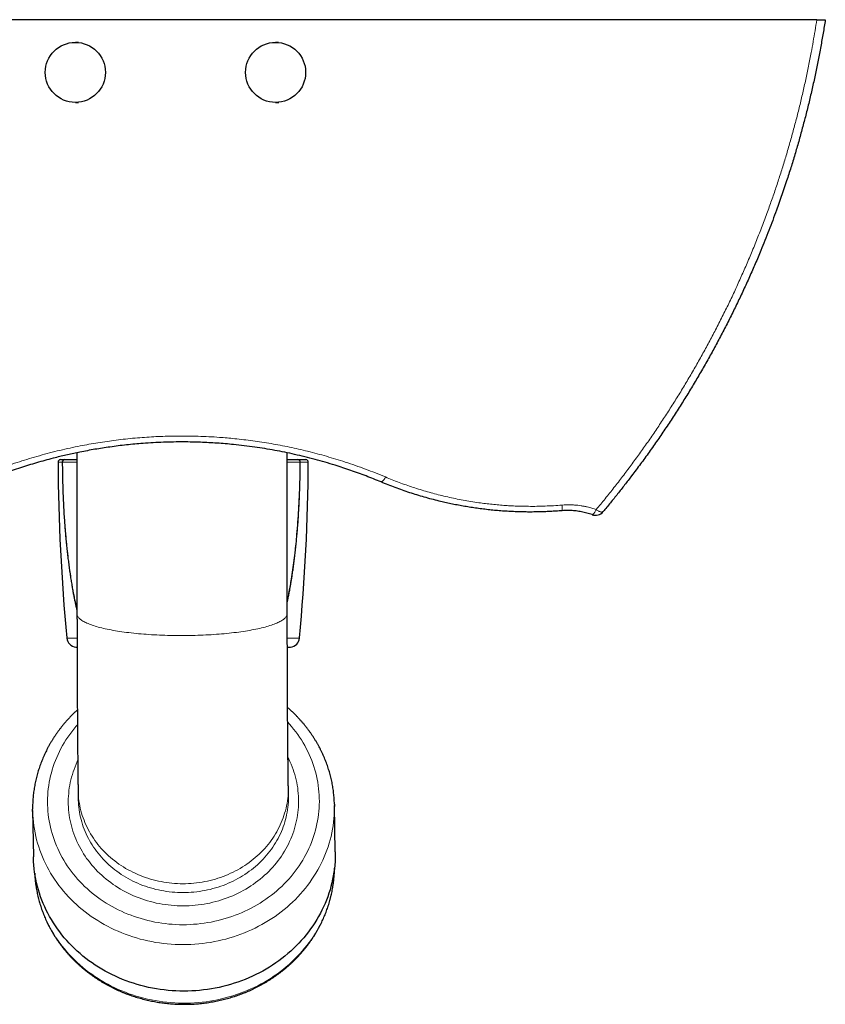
# Model space of a CAD drawing. Header units: millimetres. Extents: x 8 to 913, y 12 to 2661.
# Tile 10 of 39: x 432 to 593, y 1063 to 1259. Entities that reach past the tile are written whole.
import ezdxf

# ---------------------------------------------------------------- set-up
doc = ezdxf.new("R2010")
doc.units = ezdxf.units.MM

msp = doc.modelspace()

# ---------------------------------------------------------------- linework, layer by layer
at = {"color": 7, "linetype": 'Continuous', "lineweight": 30}
for p, q in [((591.05, 1259.33), (336.7, 1259.33)), ((443.56, 1254.8), (442.95, 1254.8)), ((483.56, 1254.8), (482.95, 1254.8)), ((442.95, 1242.8), (443.59, 1242.8)), ((482.95, 1242.8), (483.59, 1242.8)), ((443.23, 1172.79), (443.28, 1140.59)), ((485.28, 1140.66), (485.23, 1172.78)), ((439.99, 1171.42), (440.83, 1171.42)), ((487.39, 1171.42), (488.99, 1171.42)), ((443.04, 1133.97), (443.3, 1133.95)), ((485.3, 1133.91), (485.94, 1133.97)), ((485.53, 1104.29), (485.5, 1106.06)), ((443.5, 1105.35), (443.53, 1103.59)), ((485.53, 1104.03), (485.53, 1104.29)), ((494.87, 1093.03), (494.71, 1102.33)), ((434.42, 1101.32), (434.57, 1092.02))]:
    msp.add_line(p, q, dxfattribs=at)
at = {"color": 8, "linetype": 'Continuous', "lineweight": 0}
for p, q in [((440.35, 1170.92), (439.49, 1170.92)), ((489.49, 1170.92), (487.88, 1170.92)), ((485.28, 1140.62), (485.28, 1140.66)), ((441.25, 1135.77), (443.29, 1135.77)), ((485.3, 1135.77), (487.73, 1135.77)), ((443.29, 1133.97), (443.04, 1133.97)), ((485.94, 1133.97), (485.3, 1133.97)), ((485.5, 1105.7), (485.5, 1106.06))]:
    msp.add_line(p, q, dxfattribs=at)
at = {"color": 8, "linetype": 'Continuous', "lineweight": 0, "flags": 128}
for points in [[(546.16, 1160.42), (546.2, 1160.41), (546.25, 1160.42), (546.29, 1160.44), (546.35, 1160.47), (546.4, 1160.52), (546.46, 1160.57), (546.52, 1160.64), (546.59, 1160.73), (546.65, 1160.82), (546.72, 1160.92), (546.79, 1161.04), (546.85, 1161.16), (546.92, 1161.29), (546.99, 1161.43)], [(548.37, 1161.02), (548.33, 1160.99), (548.29, 1160.96), (548.23, 1160.95), (548.17, 1160.94), (548.09, 1160.94), (548.01, 1160.95), (547.92, 1160.97), (547.82, 1161), (547.71, 1161.04), (547.6, 1161.08), (547.49, 1161.14), (547.37, 1161.2), (547.24, 1161.27), (547.12, 1161.35), (546.99, 1161.43)], [(443.28, 1140.59), (443.29, 1140.51), (443.3, 1140.39), (443.33, 1140.28), (443.38, 1140.17), (443.44, 1140.05), (443.52, 1139.94), (443.61, 1139.83), (443.71, 1139.72), (443.83, 1139.6), (443.96, 1139.49), (444.1, 1139.38), (444.26, 1139.27), (444.43, 1139.17), (444.62, 1139.06), (444.82, 1138.95), (445.03, 1138.85), (445.26, 1138.74), (445.5, 1138.64), (445.75, 1138.54), (446.02, 1138.44), (446.29, 1138.34), (446.58, 1138.25), (446.89, 1138.15), (447.2, 1138.06), (447.52, 1137.97), (447.86, 1137.88), (448.21, 1137.79), (448.57, 1137.7), (448.94, 1137.62), (449.32, 1137.54), (449.71, 1137.46), (450.11, 1137.38), (450.52, 1137.3), (450.94, 1137.23), (451.37, 1137.16), (451.81, 1137.09), (452.26, 1137.03), (452.71, 1136.96), (453.17, 1136.9), (453.64, 1136.84), (454.12, 1136.79), (454.61, 1136.73), (455.1, 1136.68), (455.59, 1136.63), (456.1, 1136.59), (456.61, 1136.55), (457.12, 1136.51), (457.64, 1136.47), (458.16, 1136.44), (458.69, 1136.41), (459.22, 1136.38), (459.76, 1136.35), (460.3, 1136.33), (460.84, 1136.31), (461.38, 1136.29), (461.93, 1136.28), (462.47, 1136.27), (463.02, 1136.26), (463.57, 1136.26), (464.12, 1136.26), (464.67, 1136.26), (465.22, 1136.26), (465.77, 1136.27), (466.32, 1136.28), (466.86, 1136.29), (467.41, 1136.31), (467.95, 1136.33), (468.49, 1136.35), (469.03, 1136.38), (469.56, 1136.41), (470.09, 1136.44), (470.62, 1136.47), (471.14, 1136.51), (471.66, 1136.55), (472.17, 1136.59), (472.68, 1136.63), (473.18, 1136.68), (473.67, 1136.73), (474.16, 1136.79), (474.64, 1136.84), (475.12, 1136.9), (475.58, 1136.96), (476.04, 1137.03), (476.5, 1137.09), (476.94, 1137.16), (477.37, 1137.23), (477.8, 1137.3), (478.21, 1137.38), (478.62, 1137.46), (479.02, 1137.54), (479.4, 1137.62), (479.78, 1137.7), (480.15, 1137.79), (480.5, 1137.88), (480.84, 1137.97), (481.18, 1138.06), (481.5, 1138.15), (481.81, 1138.25), (482.1, 1138.34), (482.39, 1138.44), (482.66, 1138.54), (482.92, 1138.64), (483.17, 1138.74), (483.4, 1138.85), (483.62, 1138.95), (483.83, 1139.06), (484.02, 1139.17), (484.2, 1139.27), (484.37, 1139.38), (484.52, 1139.49), (484.66, 1139.6), (484.79, 1139.72), (484.9, 1139.83), (485, 1139.94), (485.08, 1140.05), (485.15, 1140.17), (485.2, 1140.28), (485.24, 1140.39), (485.27, 1140.51), (485.28, 1140.62)], [(443.37, 1118.43), (443.06, 1118.07), (442.63, 1117.56), (442.22, 1117.03), (441.82, 1116.49), (441.44, 1115.95), (441.08, 1115.4), (440.73, 1114.83), (440.39, 1114.26), (440.08, 1113.69), (439.78, 1113.1), (439.49, 1112.51), (439.23, 1111.91), (438.98, 1111.31), (438.75, 1110.7), (438.54, 1110.08), (438.34, 1109.46), (438.16, 1108.84), (438.01, 1108.21), (437.86, 1107.58), (437.74, 1106.94), (437.64, 1106.3), (437.55, 1105.66), (437.48, 1105.02), (437.44, 1104.38), (437.41, 1103.74), (437.39, 1103.09), (437.4, 1102.45), (437.43, 1101.8), (437.47, 1101.16), (437.53, 1100.52), (437.61, 1099.88), (437.71, 1099.24), (437.83, 1098.61), (437.97, 1097.98), (438.12, 1097.35), (438.3, 1096.72), (438.49, 1096.1), (438.69, 1095.49), (438.92, 1094.88), (439.16, 1094.27), (439.43, 1093.68), (439.7, 1093.08), (440, 1092.5), (440.31, 1091.92), (440.64, 1091.35), (440.99, 1090.79), (441.35, 1090.24), (441.72, 1089.69), (442.12, 1089.15), (442.53, 1088.63), (442.95, 1088.11), (443.39, 1087.61), (443.84, 1087.11), (444.31, 1086.63), (444.79, 1086.15), (445.28, 1085.69), (445.79, 1085.24), (446.31, 1084.81), (446.84, 1084.38), (447.39, 1083.97), (447.94, 1083.57), (448.51, 1083.19), (449.09, 1082.81), (449.68, 1082.46), (450.28, 1082.11), (450.89, 1081.78), (451.51, 1081.47), (452.14, 1081.17), (452.77, 1080.88), (453.42, 1080.61), (454.07, 1080.36), (454.73, 1080.12), (455.4, 1079.9), (456.07, 1079.69), (456.75, 1079.5), (457.43, 1079.32), (458.12, 1079.17), (458.81, 1079.02), (459.51, 1078.9), (460.21, 1078.79), (460.91, 1078.7), (461.62, 1078.62), (462.32, 1078.56), (463.03, 1078.52), (463.74, 1078.49), (464.45, 1078.49)], [(464.45, 1078.49), (465.16, 1078.49), (465.87, 1078.52), (466.58, 1078.56), (467.29, 1078.62), (468, 1078.7), (468.7, 1078.79), (469.4, 1078.9), (470.1, 1079.02), (470.79, 1079.17), (471.48, 1079.32), (472.17, 1079.5), (472.85, 1079.69), (473.52, 1079.9), (474.19, 1080.12), (474.85, 1080.36), (475.5, 1080.61), (476.15, 1080.88), (476.79, 1081.17), (477.42, 1081.47), (478.04, 1081.78), (478.65, 1082.11), (479.25, 1082.46), (479.85, 1082.81), (480.43, 1083.19), (481, 1083.57), (481.56, 1083.97), (482.11, 1084.38), (482.64, 1084.81), (483.17, 1085.24), (483.68, 1085.69), (484.17, 1086.15), (484.66, 1086.63), (485.13, 1087.11), (485.59, 1087.61), (486.03, 1088.11), (486.45, 1088.63), (486.87, 1089.15), (487.26, 1089.69), (487.64, 1090.24), (488.01, 1090.79), (488.36, 1091.35), (488.69, 1091.92), (489.01, 1092.5), (489.31, 1093.08), (489.59, 1093.68), (489.86, 1094.27), (490.1, 1094.88), (490.34, 1095.49), (490.55, 1096.1), (490.74, 1096.72), (490.92, 1097.35), (491.08, 1097.98), (491.22, 1098.61), (491.34, 1099.24), (491.45, 1099.88), (491.53, 1100.52), (491.6, 1101.16), (491.65, 1101.8), (491.68, 1102.45), (491.69, 1103.09), (491.68, 1103.74), (491.66, 1104.38), (491.62, 1105.02), (491.55, 1105.66), (491.47, 1106.3), (491.37, 1106.94), (491.25, 1107.58), (491.12, 1108.21), (490.96, 1108.84), (490.79, 1109.46), (490.6, 1110.08), (490.39, 1110.7), (490.16, 1111.31), (489.92, 1111.91), (489.66, 1112.51), (489.38, 1113.1), (489.09, 1113.69), (488.77, 1114.26), (488.44, 1114.83), (488.1, 1115.4), (487.74, 1115.95), (487.36, 1116.49), (486.97, 1117.03), (486.56, 1117.56), (486.14, 1118.07), (485.7, 1118.58), (485.37, 1118.94)], [(485.43, 1111.89), (485.58, 1111.57), (485.82, 1111.07), (486.04, 1110.56), (486.25, 1110.05), (486.44, 1109.53), (486.62, 1109.01), (486.78, 1108.49), (486.92, 1107.96), (487.06, 1107.43), (487.17, 1106.89), (487.27, 1106.35), (487.36, 1105.81), (487.42, 1105.27), (487.48, 1104.73), (487.51, 1104.18), (487.54, 1103.64), (487.54, 1103.09), (487.53, 1102.55), (487.51, 1102), (487.47, 1101.46), (487.41, 1100.91), (487.34, 1100.37), (487.25, 1099.83), (487.14, 1099.29), (487.02, 1098.76), (486.89, 1098.23), (486.74, 1097.7), (486.57, 1097.17), (486.39, 1096.65), (486.2, 1096.13), (485.99, 1095.62), (485.76, 1095.11), (485.52, 1094.61), (485.27, 1094.12), (485, 1093.63), (484.72, 1093.15), (484.42, 1092.67), (484.11, 1092.2), (483.79, 1091.74), (483.45, 1091.29), (483.1, 1090.84), (482.74, 1090.4), (482.37, 1089.97), (481.98, 1089.55), (481.58, 1089.14), (481.17, 1088.74), (480.75, 1088.35), (480.32, 1087.97), (479.88, 1087.6), (479.42, 1087.24), (478.96, 1086.89), (478.48, 1086.55), (478, 1086.23), (477.51, 1085.91), (477.01, 1085.61), (476.5, 1085.32), (475.98, 1085.04), (475.45, 1084.77), (474.92, 1084.52), (474.38, 1084.28), (473.83, 1084.05), (473.27, 1083.83), (472.71, 1083.63), (472.15, 1083.44), (471.58, 1083.27), (471, 1083.11), (470.42, 1082.96), (469.84, 1082.82), (469.25, 1082.7), (468.66, 1082.6), (468.07, 1082.5), (467.47, 1082.43), (466.87, 1082.36), (466.27, 1082.31), (465.67, 1082.28), (465.07, 1082.25), (464.47, 1082.25)], [(464.47, 1082.25), (463.86, 1082.25), (463.26, 1082.28), (462.66, 1082.31), (462.06, 1082.36), (461.47, 1082.43), (460.87, 1082.5), (460.28, 1082.6), (459.69, 1082.7), (459.1, 1082.82), (458.52, 1082.96), (457.94, 1083.11), (457.36, 1083.27), (456.79, 1083.44), (456.23, 1083.63), (455.67, 1083.83), (455.12, 1084.05), (454.57, 1084.28), (454.03, 1084.52), (453.5, 1084.77), (452.98, 1085.04), (452.46, 1085.32), (451.95, 1085.61), (451.45, 1085.91), (450.96, 1086.23), (450.48, 1086.55), (450.01, 1086.89), (449.55, 1087.24), (449.1, 1087.6), (448.66, 1087.97), (448.23, 1088.35), (447.81, 1088.74), (447.4, 1089.14), (447, 1089.55), (446.62, 1089.97), (446.25, 1090.4), (445.89, 1090.84), (445.55, 1091.29), (445.21, 1091.74), (444.89, 1092.2), (444.59, 1092.67), (444.29, 1093.15), (444.02, 1093.63), (443.75, 1094.12), (443.5, 1094.61), (443.27, 1095.11), (443.04, 1095.62), (442.84, 1096.13), (442.65, 1096.65), (442.47, 1097.17), (442.31, 1097.7), (442.16, 1098.23), (442.03, 1098.76), (441.91, 1099.29), (441.81, 1099.83), (441.73, 1100.37), (441.66, 1100.91), (441.61, 1101.46), (441.57, 1102), (441.55, 1102.55), (441.54, 1103.09), (441.55, 1103.64), (441.58, 1104.18), (441.62, 1104.73), (441.68, 1105.27), (441.75, 1105.81), (441.84, 1106.35), (441.94, 1106.89), (442.06, 1107.43), (442.2, 1107.96), (442.35, 1108.49), (442.51, 1109.01), (442.69, 1109.53), (442.89, 1110.05), (443.1, 1110.56), (443.32, 1111.07), (443.42, 1111.28)], [(443.5, 1105.35), (443.51, 1105.21), (443.52, 1104.71), (443.56, 1104.21), (443.61, 1103.71), (443.67, 1103.22), (443.75, 1102.73), (443.84, 1102.24), (443.94, 1101.75), (444.06, 1101.26), (444.2, 1100.78), (444.34, 1100.3), (444.51, 1099.82), (444.68, 1099.35), (444.87, 1098.88), (445.07, 1098.42), (445.29, 1097.96), (445.52, 1097.51), (445.76, 1097.06), (446.01, 1096.62), (446.28, 1096.19), (446.56, 1095.76), (446.85, 1095.34), (447.15, 1094.92), (447.47, 1094.52), (447.8, 1094.12), (448.14, 1093.73), (448.49, 1093.34), (448.85, 1092.97), (449.22, 1092.6), (449.6, 1092.25), (449.99, 1091.9), (450.4, 1091.56), (450.81, 1091.23), (451.23, 1090.91), (451.66, 1090.6), (452.1, 1090.31), (452.55, 1090.02), (453, 1089.74), (453.47, 1089.48), (453.94, 1089.22), (454.42, 1088.98), (454.9, 1088.75), (455.4, 1088.53), (455.89, 1088.32), (456.4, 1088.12), (456.91, 1087.94), (457.42, 1087.76), (457.94, 1087.6), (458.47, 1087.45), (459, 1087.32), (459.53, 1087.2), (460.07, 1087.09), (460.6, 1086.99), (461.15, 1086.91), (461.69, 1086.83), (462.24, 1086.78), (462.78, 1086.73), (463.33, 1086.7), (463.88, 1086.68), (464.43, 1086.67), (464.98, 1086.68), (465.53, 1086.7), (466.08, 1086.73), (466.63, 1086.78), (467.17, 1086.83), (467.72, 1086.91), (468.26, 1086.99), (468.8, 1087.09), (469.33, 1087.2), (469.87, 1087.32), (470.4, 1087.45), (470.92, 1087.6), (471.44, 1087.76), (471.96, 1087.94), (472.47, 1088.12), (472.98, 1088.32), (473.48, 1088.53), (473.97, 1088.75), (474.46, 1088.98), (474.94, 1089.22), (475.41, 1089.48), (475.88, 1089.74), (476.34, 1090.02), (476.79, 1090.31), (477.23, 1090.6), (477.66, 1090.91), (478.08, 1091.23), (478.5, 1091.56), (478.9, 1091.9), (479.3, 1092.25), (479.68, 1092.6), (480.06, 1092.97), (480.42, 1093.34), (480.77, 1093.73), (481.12, 1094.12), (481.45, 1094.52), (481.77, 1094.92), (482.07, 1095.34), (482.37, 1095.76), (482.65, 1096.19), (482.92, 1096.62), (483.18, 1097.06), (483.42, 1097.51), (483.65, 1097.96), (483.87, 1098.42), (484.08, 1098.88), (484.27, 1099.35), (484.45, 1099.82), (484.61, 1100.3), (484.76, 1100.78), (484.9, 1101.26), (485.03, 1101.75), (485.13, 1102.24), (485.23, 1102.73), (485.31, 1103.22), (485.38, 1103.71), (485.43, 1104.21), (485.47, 1104.71), (485.49, 1105.21), (485.5, 1105.7)], [(464.46, 1084.9), (465.01, 1084.91), (465.56, 1084.93), (466.11, 1084.96), (466.65, 1085.01), (467.2, 1085.07), (467.75, 1085.14), (468.29, 1085.22), (468.83, 1085.32), (469.36, 1085.43), (469.9, 1085.55), (470.43, 1085.69), (470.95, 1085.84), (471.47, 1086), (471.99, 1086.17), (472.5, 1086.35), (473.01, 1086.55), (473.51, 1086.76), (474, 1086.98), (474.49, 1087.21), (474.97, 1087.45), (475.44, 1087.71), (475.91, 1087.98), (476.37, 1088.25), (476.82, 1088.54), (477.26, 1088.84), (477.69, 1089.15), (478.11, 1089.46), (478.53, 1089.79), (478.93, 1090.13), (479.33, 1090.48), (479.71, 1090.84), (480.09, 1091.2), (480.45, 1091.58), (480.8, 1091.96), (481.15, 1092.35), (481.48, 1092.75), (481.8, 1093.16), (482.1, 1093.57), (482.4, 1093.99), (482.68, 1094.42), (482.95, 1094.86), (483.21, 1095.3), (483.45, 1095.74), (483.68, 1096.2), (483.9, 1096.65), (484.11, 1097.12), (484.3, 1097.58), (484.48, 1098.06), (484.64, 1098.53), (484.79, 1099.01), (484.93, 1099.49), (485.05, 1099.98), (485.16, 1100.47), (485.26, 1100.96), (485.34, 1101.45), (485.41, 1101.95), (485.46, 1102.44), (485.5, 1102.94), (485.52, 1103.44), (485.53, 1103.94), (485.53, 1104.03)], [(443.54, 1103.33), (443.55, 1102.94), (443.59, 1102.44), (443.64, 1101.95), (443.7, 1101.45), (443.78, 1100.96), (443.87, 1100.47), (443.97, 1099.98), (444.09, 1099.49), (444.23, 1099.01), (444.37, 1098.53), (444.54, 1098.06), (444.71, 1097.58), (444.9, 1097.12), (445.1, 1096.65), (445.32, 1096.2), (445.55, 1095.74), (445.79, 1095.3), (446.04, 1094.86), (446.31, 1094.42), (446.59, 1093.99), (446.88, 1093.57), (447.18, 1093.16), (447.5, 1092.75), (447.83, 1092.35), (448.17, 1091.96), (448.52, 1091.58), (448.88, 1091.2), (449.25, 1090.84), (449.63, 1090.48), (450.02, 1090.13), (450.43, 1089.79), (450.84, 1089.46), (451.26, 1089.15), (451.69, 1088.84), (452.13, 1088.54), (452.58, 1088.25), (453.03, 1087.98), (453.5, 1087.71), (453.97, 1087.45), (454.45, 1087.21), (454.93, 1086.98), (455.43, 1086.76), (455.92, 1086.55), (456.43, 1086.35), (456.94, 1086.17), (457.45, 1086), (457.97, 1085.84), (458.5, 1085.69), (459.03, 1085.55), (459.56, 1085.43), (460.09, 1085.32), (460.63, 1085.22), (461.18, 1085.14), (461.72, 1085.07), (462.26, 1085.01), (462.81, 1084.96), (463.36, 1084.93), (463.91, 1084.91), (464.46, 1084.9)], [(494.71, 1102.09), (494.71, 1101.82), (494.7, 1101.11), (494.67, 1100.39), (494.61, 1099.68), (494.54, 1098.97), (494.44, 1098.26), (494.33, 1097.55), (494.19, 1096.84), (494.03, 1096.14), (493.86, 1095.45), (493.66, 1094.75), (493.44, 1094.06), (493.21, 1093.38), (492.95, 1092.7), (492.67, 1092.03), (492.38, 1091.37), (492.07, 1090.71), (491.73, 1090.06), (491.38, 1089.42), (491.01, 1088.79), (490.62, 1088.16), (490.22, 1087.55), (489.79, 1086.94), (489.35, 1086.35), (488.9, 1085.76), (488.42, 1085.19), (487.93, 1084.63), (487.42, 1084.08), (486.9, 1083.54), (486.36, 1083.01), (485.81, 1082.5), (485.25, 1082), (484.66, 1081.52), (484.07, 1081.05), (483.46, 1080.59), (482.84, 1080.15), (482.2, 1079.72), (481.56, 1079.3), (480.9, 1078.91), (480.23, 1078.53), (479.55, 1078.16), (478.86, 1077.81), (478.16, 1077.48), (477.45, 1077.16), (476.74, 1076.86), (476.01, 1076.58), (475.28, 1076.31), (474.53, 1076.07), (473.79, 1075.84), (473.03, 1075.62), (472.27, 1075.43), (471.51, 1075.25), (470.73, 1075.1), (469.96, 1074.96), (469.18, 1074.84), (468.4, 1074.73), (467.62, 1074.65), (466.83, 1074.58), (466.04, 1074.54), (465.25, 1074.51), (464.46, 1074.5)], [(464.46, 1074.5), (463.68, 1074.51), (462.89, 1074.54), (462.1, 1074.58), (461.31, 1074.65), (460.53, 1074.73), (459.75, 1074.84), (458.97, 1074.96), (458.2, 1075.1), (457.43, 1075.25), (456.66, 1075.43), (455.91, 1075.62), (455.15, 1075.84), (454.41, 1076.07), (453.67, 1076.31), (452.93, 1076.58), (452.21, 1076.86), (451.49, 1077.16), (450.79, 1077.48), (450.09, 1077.81), (449.4, 1078.16), (448.73, 1078.53), (448.06, 1078.91), (447.41, 1079.3), (446.76, 1079.72), (446.13, 1080.15), (445.51, 1080.59), (444.91, 1081.05), (444.32, 1081.52), (443.74, 1082), (443.17, 1082.5), (442.63, 1083.01), (442.09, 1083.54), (441.57, 1084.08), (441.07, 1084.63), (440.58, 1085.19), (440.11, 1085.76), (439.66, 1086.35), (439.22, 1086.94), (438.81, 1087.55), (438.4, 1088.16), (438.02, 1088.79), (437.66, 1089.42), (437.31, 1090.06), (436.98, 1090.71), (436.67, 1091.37), (436.38, 1092.03), (436.11, 1092.7), (435.86, 1093.38), (435.63, 1094.06), (435.42, 1094.75), (435.22, 1095.45), (435.05, 1096.14), (434.9, 1096.84), (434.77, 1097.55), (434.66, 1098.26), (434.57, 1098.97), (434.5, 1099.68), (434.45, 1100.39), (434.42, 1101.09)], [(434.85, 1088.65), (434.88, 1088.08), (434.94, 1087.37), (435.02, 1086.67), (435.13, 1085.96), (435.25, 1085.26), (435.39, 1084.56), (435.55, 1083.87), (435.74, 1083.18), (435.94, 1082.49), (436.16, 1081.81), (436.4, 1081.14), (436.67, 1080.47), (436.95, 1079.81), (437.25, 1079.15), (437.57, 1078.5), (437.9, 1077.86), (438.26, 1077.23), (438.63, 1076.61), (439.02, 1075.99), (439.43, 1075.39), (439.86, 1074.79), (440.31, 1074.21), (440.77, 1073.64), (441.24, 1073.07), (441.74, 1072.52), (442.25, 1071.98), (442.77, 1071.46), (443.31, 1070.94), (443.86, 1070.44), (444.43, 1069.95), (445.01, 1069.48), (445.61, 1069.02), (446.22, 1068.58), (446.84, 1068.15), (447.48, 1067.73), (448.12, 1067.33), (448.78, 1066.94), (449.45, 1066.57), (450.13, 1066.22), (450.82, 1065.88), (451.51, 1065.56), (452.22, 1065.26), (452.94, 1064.97), (453.66, 1064.7), (454.39, 1064.45), (455.13, 1064.22), (455.88, 1064), (456.63, 1063.8), (457.39, 1063.62), (458.15, 1063.45), (458.92, 1063.31), (459.69, 1063.18), (460.46, 1063.07), (461.24, 1062.98), (462.02, 1062.91), (462.8, 1062.85), (463.58, 1062.82), (464.37, 1062.8), (465.15, 1062.81), (465.93, 1062.83), (466.72, 1062.87), (467.5, 1062.92), (468.28, 1063)], [(468.28, 1063), (469.06, 1063.1), (469.83, 1063.21), (470.6, 1063.34), (471.37, 1063.49), (472.13, 1063.66), (472.89, 1063.84), (473.64, 1064.05), (474.38, 1064.27), (475.12, 1064.51), (475.86, 1064.77), (476.58, 1065.04), (477.3, 1065.33), (478, 1065.64), (478.7, 1065.96), (479.39, 1066.3), (480.07, 1066.66), (480.74, 1067.03), (481.4, 1067.42), (482.04, 1067.83), (482.68, 1068.25), (483.3, 1068.68), (483.91, 1069.13), (484.5, 1069.59), (485.09, 1070.07), (485.66, 1070.56), (486.21, 1071.07), (486.75, 1071.58), (487.27, 1072.11), (487.78, 1072.65), (488.28, 1073.21), (488.75, 1073.77), (489.22, 1074.35), (489.66, 1074.94), (490.09, 1075.53), (490.5, 1076.14), (490.89, 1076.76), (491.26, 1077.38), (491.62, 1078.02), (491.96, 1078.66), (492.28, 1079.31), (492.58, 1079.96), (492.86, 1080.63), (493.12, 1081.3), (493.36, 1081.98), (493.58, 1082.66), (493.79, 1083.34), (493.97, 1084.04), (494.13, 1084.73), (494.28, 1085.43), (494.4, 1086.13), (494.5, 1086.84), (494.58, 1087.54), (494.64, 1088.25), (494.69, 1088.96), (494.71, 1089.64)]]:
    msp.add_lwpolyline(points, dxfattribs=at)
at = {"color": 7, "linetype": 'Continuous', "lineweight": 30, "flags": 128}
for points in [[(443.53, 1103.59), (443.53, 1103.44), (443.54, 1103.33)], [(494.7, 1102.57), (494.71, 1102.54), (494.71, 1102.09)], [(434.42, 1101.09), (434.42, 1101.11), (434.42, 1101.57)], [(494.87, 1093.03), (494.87, 1092.53), (494.86, 1091.81), (494.82, 1091.1), (494.77, 1090.38), (494.69, 1089.67), (494.6, 1088.96), (494.48, 1088.25), (494.35, 1087.55), (494.19, 1086.85), (494.01, 1086.15), (493.82, 1085.45), (493.6, 1084.77), (493.36, 1084.08), (493.11, 1083.41), (492.83, 1082.73), (492.54, 1082.07), (492.22, 1081.41), (491.89, 1080.76), (491.54, 1080.12), (491.17, 1079.49), (490.78, 1078.86), (490.37, 1078.25), (489.95, 1077.64), (489.51, 1077.05), (489.05, 1076.47), (488.58, 1075.89), (488.09, 1075.33), (487.58, 1074.78), (487.06, 1074.24), (486.52, 1073.72), (485.97, 1073.2), (485.4, 1072.71), (484.82, 1072.22), (484.22, 1071.75), (483.62, 1071.29), (482.99, 1070.85), (482.36, 1070.42), (481.71, 1070.01), (481.06, 1069.61), (480.39, 1069.23), (479.71, 1068.86), (479.02, 1068.51), (478.32, 1068.18), (477.61, 1067.86), (476.89, 1067.56), (476.17, 1067.28), (475.43, 1067.02), (474.69, 1066.77), (473.94, 1066.54), (473.19, 1066.33), (472.43, 1066.13), (471.66, 1065.96), (470.89, 1065.8), (470.12, 1065.66), (469.34, 1065.54), (468.56, 1065.44), (467.77, 1065.35), (466.99, 1065.29), (466.2, 1065.24), (465.41, 1065.21), (464.62, 1065.2), (463.83, 1065.21), (463.04, 1065.24), (462.26, 1065.29), (461.47, 1065.35), (460.69, 1065.44), (459.91, 1065.54), (459.13, 1065.66), (458.35, 1065.8), (457.58, 1065.96), (456.82, 1066.13), (456.06, 1066.33), (455.31, 1066.54), (454.56, 1066.77), (453.82, 1067.02), (453.09, 1067.28), (452.37, 1067.56), (451.65, 1067.86), (450.94, 1068.18), (450.25, 1068.51), (449.56, 1068.86), (448.88, 1069.23), (448.22, 1069.61), (447.56, 1070.01), (446.92, 1070.42), (446.29, 1070.85), (445.67, 1071.29), (445.06, 1071.75), (444.47, 1072.22), (443.89, 1072.71), (443.33, 1073.2), (442.78, 1073.72), (442.25, 1074.24), (441.73, 1074.78), (441.23, 1075.33), (440.74, 1075.89), (440.27, 1076.47), (439.82, 1077.05), (439.38, 1077.64), (438.96, 1078.25), (438.56, 1078.86), (438.18, 1079.49), (437.81, 1080.12), (437.46, 1080.76), (437.14, 1081.41), (436.83, 1082.07), (436.54, 1082.73), (436.27, 1083.41), (436.02, 1084.08), (435.78, 1084.77), (435.57, 1085.45), (435.38, 1086.15), (435.21, 1086.85), (435.06, 1087.55), (434.93, 1088.25), (434.82, 1088.96), (434.73, 1089.67), (434.66, 1090.38), (434.61, 1091.1), (434.58, 1091.81), (434.57, 1092.02)], [(434.84, 1088.79), (434.84, 1088.79), (434.85, 1088.65)], [(494.71, 1089.64), (494.71, 1089.67), (494.71, 1089.79)]]:
    msp.add_lwpolyline(points, dxfattribs=at)
at = {"color": 7, "linetype": 'Continuous', "lineweight": 30}
for centre in [(442.95, 1248.8), (482.95, 1248.8)]:
    msp.add_circle(centre, 6, dxfattribs=at)
for centre, radius, start, end in [((439.99, 1170.92), 0.5, 90, 180.3568), ((841.48, 1173.42), 402, 180.3568, 185.3731), ((440.85, 1170.92), 0.5, 90, 180.1593), ((487.38, 1170.92), 0.5, 359.8389, 90), ((87.49, 1173.42), 402, 354.6269, 359.6432), ((488.99, 1170.92), 0.5, 359.6432, 90), ((546.84, 1162.3), 2, 250.2832, 320.1927), ((443.24, 1135.96), 2, 185.3731, 264.1392), ((485.74, 1135.96), 2, 275.8608, 354.6269)]:
    msp.add_arc(centre, radius, start, end, dxfattribs=at)
at = {"color": 8, "linetype": 'Continuous', "lineweight": 0}
for centre, radius, start, end in [((440.42, 1163.48), 7.44, 90.1025, 90.5178), ((440.88, 1170.94), 0.477, 93.593, 183.0596), ((487.34, 1170.95), 0.468, 355.8399, 85.6731), ((487.79, 1159.38), 11.54, 89.5716, 89.9099), ((503.36, 1168.38), 1.58, 295.0266, 344.2459), ((534.27, 1161.66), 5.92, 355.6127, 6.529)]:
    msp.add_arc(centre, radius, start, end, dxfattribs=at)
for points, knots in [([(546.99, 1161.43), (547.59, 1162.16), (548.79, 1163.61), (550.55, 1165.82), (552.28, 1168.06), (553.98, 1170.32), (555.64, 1172.6), (557.28, 1174.91), (558.88, 1177.25), (560.46, 1179.6), (561.99, 1181.98), (563.5, 1184.39), (564.97, 1186.81), (566.41, 1189.26), (567.81, 1191.73), (569.18, 1194.21), (570.53, 1196.75), (571.86, 1199.34), (573.17, 1201.98), (574.44, 1204.64), (575.67, 1207.32), (576.86, 1210.02), (578.03, 1212.77), (579.17, 1215.57), (580.28, 1218.42), (581.3, 1221.18), (582.25, 1223.84), (583.12, 1226.4), (583.95, 1228.98), (584.76, 1231.56), (585.52, 1234.16), (586.26, 1236.78), (586.96, 1239.41), (587.63, 1242.06), (588.26, 1244.72), (588.86, 1247.39), (589.42, 1250.07), (589.91, 1252.59), (590.33, 1254.94), (590.71, 1257.13), (590.94, 1258.6), (591.05, 1259.33)], [0, 0, 0, 0, 0.026236, 0.052473, 0.078709, 0.104963, 0.131222, 0.157483, 0.183744, 0.210002, 0.236256, 0.262511, 0.28877, 0.315031, 0.341293, 0.367552, 0.393806, 0.420975, 0.448149, 0.475326, 0.502503, 0.529677, 0.556846, 0.584967, 0.61309, 0.641211, 0.665996, 0.690785, 0.715577, 0.740368, 0.765157, 0.789942, 0.814864, 0.839791, 0.864721, 0.88965, 0.914577, 0.939499, 0.959666, 0.979833, 1, 1, 1, 1]), ([(423.57, 1167.95), (424.2, 1168.21), (425.47, 1168.73), (427.4, 1169.47), (429.34, 1170.18), (431.3, 1170.85), (433.28, 1171.48), (435.28, 1172.07), (437.3, 1172.63), (439.33, 1173.15), (441.38, 1173.63), (443.35, 1174.05), (445.22, 1174.41), (447.01, 1174.72), (448.83, 1175.01), (450.67, 1175.26), (452.53, 1175.49), (454.4, 1175.68), (456.27, 1175.84), (458.13, 1175.97), (459.96, 1176.06), (461.77, 1176.11), (463.57, 1176.14), (465.49, 1176.14), (467.51, 1176.09), (469.63, 1176.01), (471.55, 1175.89), (473.26, 1175.75), (474.88, 1175.6), (476.59, 1175.41), (478.39, 1175.18), (480.21, 1174.92), (482.04, 1174.62), (483.88, 1174.29), (485.72, 1173.92), (487.54, 1173.52), (489.39, 1173.08), (491.25, 1172.61), (493.14, 1172.08), (495.01, 1171.53), (496.93, 1170.92), (498.9, 1170.25), (500.91, 1169.53), (502.91, 1168.76), (504.22, 1168.22), (504.88, 1167.95)], [0, 0, 0, 0, 0.024985, 0.04998, 0.074977, 0.099971, 0.124957, 0.150136, 0.175324, 0.200516, 0.225704, 0.250883, 0.272583, 0.294284, 0.315984, 0.338332, 0.360688, 0.383046, 0.405402, 0.42775, 0.449248, 0.470749, 0.492251, 0.513748, 0.538974, 0.564204, 0.589429, 0.607526, 0.625622, 0.647312, 0.669005, 0.690695, 0.713033, 0.735377, 0.757723, 0.780067, 0.802405, 0.82589, 0.849381, 0.872871, 0.896357, 0.922264, 0.948178, 0.974092, 1, 1, 1, 1]), ([(440.4, 1170.92), (440.41, 1170.27), (440.41, 1168.99), (440.46, 1166.85), (440.53, 1164.49), (440.65, 1161.92), (440.79, 1159.57), (440.96, 1157.43), (441.13, 1155.51), (441.32, 1153.59), (441.53, 1151.8), (441.74, 1150.12), (441.96, 1148.57), (442.2, 1147.03), (442.47, 1145.49), (442.72, 1144.14), (442.96, 1142.98), (443.14, 1142.19), (443.25, 1141.74), (443.28, 1141.6)], [0, 0, 0, 0, 0.065242, 0.130484, 0.217494, 0.304509, 0.391519, 0.456851, 0.522189, 0.587525, 0.652855, 0.705878, 0.758915, 0.811951, 0.864976, 0.917989, 0.951829, 0.985678, 1, 1, 1, 1]), ([(443.23, 1170.92), (443.13, 1170.92), (442.82, 1170.92), (442.33, 1170.92), (441.82, 1170.92), (441.39, 1170.92), (441.05, 1170.92), (440.72, 1170.92), (440.51, 1170.92), (440.4, 1170.92)], [0, 0, 0, 0, 0.0916162, 0.2867297, 0.4821273, 0.6114298, 0.7407323, 0.8703661, 1, 1, 1, 1]), ([(487.81, 1170.92), (487.7, 1170.92), (487.43, 1170.92), (486.95, 1170.92), (486.38, 1170.92), (485.81, 1170.92), (485.41, 1170.92), (485.23, 1170.92)], [0, 0, 0, 0, 0.139274, 0.361916, 0.584865, 0.808742, 1, 1, 1, 1]), ([(485.28, 1143.34), (485.31, 1143.49), (485.43, 1144.05), (485.62, 1145.02), (485.85, 1146.28), (486.09, 1147.74), (486.35, 1149.41), (486.61, 1151.3), (486.83, 1153.19), (486.97, 1154.49), (487.12, 1155.99), (487.27, 1157.68), (487.45, 1160.18), (487.6, 1162.76), (487.71, 1165.42), (487.79, 1168.17), (487.8, 1170), (487.81, 1170.92)], [0, 0, 0, 0, 0.0160958, 0.0620313, 0.107965, 0.1538645, 0.2224809, 0.2911081, 0.3597392, 0.4283609, 0.4325559, 0.5226162, 0.6126834, 0.7027453, 0.8018278, 0.900917, 1, 1, 1, 1]), ([(504.88, 1167.95), (505.33, 1167.76), (506.24, 1167.38), (507.62, 1166.85), (509.02, 1166.35), (510.42, 1165.87), (511.84, 1165.41), (513.28, 1164.99), (514.72, 1164.59), (516.2, 1164.21), (517.71, 1163.86), (519.24, 1163.54), (520.79, 1163.24), (522.35, 1162.98), (523.83, 1162.77), (525.23, 1162.59), (526.55, 1162.45), (527.86, 1162.33), (529.18, 1162.23), (530.48, 1162.16), (531.91, 1162.11), (533.46, 1162.08), (535.13, 1162.08), (536.81, 1162.13), (538.48, 1162.21), (539.59, 1162.29), (540.15, 1162.33)], [0, 0, 0, 0, 0.041486, 0.08298, 0.124475, 0.16596, 0.207725, 0.249498, 0.291272, 0.333036, 0.376721, 0.420423, 0.464129, 0.50783, 0.551515, 0.588211, 0.624911, 0.661607, 0.697741, 0.733878, 0.770012, 0.815997, 0.862001, 0.908012, 0.954016, 1, 1, 1, 1]), ([(540.15, 1162.33), (540.43, 1162.35), (540.99, 1162.39), (541.83, 1162.39), (542.61, 1162.36), (543.32, 1162.29), (543.96, 1162.2), (544.59, 1162.09), (545.16, 1161.97), (545.67, 1161.84), (546.12, 1161.72), (546.56, 1161.58), (546.85, 1161.48), (546.99, 1161.43)], [0, 0, 0, 0, 0.120012, 0.240125, 0.36014, 0.452915, 0.545778, 0.638643, 0.731422, 0.798443, 0.865463, 0.932731, 1, 1, 1, 1])]:
    msp.add_open_spline(points, degree=3, knots=knots, dxfattribs=at)
at = {"color": 7, "linetype": 'Continuous', "lineweight": 30}
for points, knots in [([(592.75, 1259.33), (592.61, 1258.43), (592.33, 1256.63), (591.85, 1253.94), (591.35, 1251.26), (590.8, 1248.58), (590.22, 1245.92), (589.6, 1243.26), (588.95, 1240.61), (588.26, 1237.96), (587.54, 1235.33), (586.78, 1232.7), (585.98, 1230.09), (585.26, 1227.83), (584.63, 1225.92), (584.1, 1224.36), (583.55, 1222.8), (582.94, 1221.09), (582.25, 1219.22), (581.48, 1217.21), (580.69, 1215.2), (579.79, 1212.99), (578.77, 1210.57), (577.62, 1207.94), (576.43, 1205.33), (575.21, 1202.74), (573.95, 1200.16), (572.65, 1197.61), (571.32, 1195.08), (569.96, 1192.57), (568.56, 1190.08), (567.12, 1187.61), (565.66, 1185.16), (564.13, 1182.71), (562.56, 1180.25), (560.94, 1177.79), (559.28, 1175.35), (557.58, 1172.93), (555.85, 1170.54), (554.21, 1168.36), (552.68, 1166.37), (551.27, 1164.57), (549.83, 1162.78), (548.86, 1161.61), (548.37, 1161.02)], [0, 0, 0, 0, 0.024694, 0.049389, 0.074083, 0.098819, 0.123555, 0.14829, 0.173122, 0.197956, 0.222788, 0.247661, 0.272535, 0.297408, 0.312488, 0.327568, 0.342652, 0.357736, 0.377432, 0.397129, 0.416834, 0.436539, 0.462806, 0.489074, 0.515341, 0.541654, 0.567968, 0.59428, 0.620547, 0.646815, 0.673082, 0.699394, 0.725706, 0.752017, 0.779222, 0.806429, 0.833634, 0.860887, 0.888142, 0.915395, 0.936541, 0.957688, 0.978844, 1, 1, 1, 1]), ([(591.05, 1259.33), (591.12, 1259.33), (591.27, 1259.33), (591.48, 1259.33), (591.68, 1259.33), (591.87, 1259.33), (592.04, 1259.33), (592.2, 1259.33), (592.35, 1259.33), (592.47, 1259.33), (592.57, 1259.33), (592.65, 1259.33), (592.71, 1259.33), (592.75, 1259.33), (592.75, 1259.33), (592.75, 1259.33)], [0, 0, 0, 0, 0.076637, 0.153514, 0.230143, 0.306809, 0.383722, 0.460389, 0.5366, 0.613051, 0.689271, 0.766508, 0.843982, 0.921231, 1, 1, 1, 1]), ([(504.03, 1166.95), (503.53, 1167.15), (502.53, 1167.57), (501.02, 1168.16), (499.5, 1168.73), (497.96, 1169.27), (496.41, 1169.8), (494.71, 1170.34), (492.85, 1170.9), (490.83, 1171.46), (488.8, 1171.98), (486.78, 1172.46), (484.78, 1172.89), (482.79, 1173.27), (480.79, 1173.62), (478.76, 1173.93), (476.68, 1174.2), (474.71, 1174.42), (472.91, 1174.59), (471.25, 1174.71), (469.6, 1174.81), (467.94, 1174.89), (466.28, 1174.93), (464.49, 1174.96), (462.58, 1174.94), (460.54, 1174.89), (458.51, 1174.8), (456.6, 1174.67), (454.82, 1174.52), (453.16, 1174.36), (451.51, 1174.17), (449.91, 1173.95), (448.36, 1173.72), (446.86, 1173.48), (445.36, 1173.21), (443.95, 1172.94), (442.63, 1172.66), (441.38, 1172.39), (440.14, 1172.1), (438.76, 1171.76), (437.25, 1171.36), (435.62, 1170.9), (433.99, 1170.42), (432.37, 1169.9), (430.76, 1169.37), (429.29, 1168.85), (427.96, 1168.36), (426.77, 1167.9), (425.59, 1167.43), (424.81, 1167.11), (424.42, 1166.95)], [0, 0, 0, 0, 0.020121, 0.040243, 0.060363, 0.080541, 0.10072, 0.120897, 0.146585, 0.172274, 0.198017, 0.22376, 0.248427, 0.273095, 0.297812, 0.322529, 0.348457, 0.374399, 0.394513, 0.414629, 0.434743, 0.454919, 0.475097, 0.495273, 0.519973, 0.544673, 0.569424, 0.594175, 0.614373, 0.634571, 0.654796, 0.675022, 0.693526, 0.712031, 0.730556, 0.749082, 0.764672, 0.780262, 0.795865, 0.811467, 0.832344, 0.853223, 0.8741, 0.895042, 0.915986, 0.936928, 0.95269, 0.968452, 0.984226, 1, 1, 1, 1]), ([(440.35, 1170.92), (440.35, 1170.82), (440.35, 1170.25), (440.36, 1169.21), (440.38, 1167.79), (440.42, 1166.37), (440.46, 1164.95), (440.52, 1163.54), (440.59, 1162.15), (440.66, 1160.77), (440.75, 1159.42), (440.85, 1158.08), (440.96, 1156.76), (441.07, 1155.45), (441.2, 1154.16), (441.34, 1152.9), (441.48, 1151.69), (441.62, 1150.53), (441.77, 1149.41), (441.93, 1148.34), (442.09, 1147.29), (442.26, 1146.29), (442.42, 1145.35), (442.58, 1144.49), (442.73, 1143.71), (442.89, 1142.99), (443.04, 1142.27), (443.17, 1141.7), (443.26, 1141.36), (443.28, 1141.26)], [0, 0, 0, 0, 0.009674, 0.057178, 0.104662, 0.152115, 0.199534, 0.246884, 0.293593, 0.339667, 0.385138, 0.430035, 0.474384, 0.518213, 0.561802, 0.604481, 0.645254, 0.684364, 0.722022, 0.758399, 0.793636, 0.827849, 0.861137, 0.889469, 0.915831, 0.940681, 0.964313, 0.989373, 1, 1, 1, 1]), ([(440.85, 1171.42), (441.02, 1171.42), (441.36, 1171.42), (441.92, 1171.42), (442.52, 1171.42), (442.96, 1171.42), (443.21, 1171.42), (443.23, 1171.42)], [0, 0, 0, 0, 0.243107, 0.486424, 0.729741, 0.972848, 1, 1, 1, 1]), ([(485.23, 1171.42), (485.36, 1171.42), (485.72, 1171.42), (486.25, 1171.42), (486.84, 1171.42), (487.2, 1171.42), (487.38, 1171.42)], [0, 0, 0, 0, 0.1694437, 0.4462594, 0.7231843, 1, 1, 1, 1]), ([(485.28, 1142.92), (485.32, 1143.13), (485.42, 1143.59), (485.57, 1144.32), (485.73, 1145.14), (485.89, 1146.01), (486.05, 1146.94), (486.21, 1147.92), (486.36, 1148.92), (486.5, 1149.95), (486.65, 1151.01), (486.78, 1152.11), (486.91, 1153.24), (487.04, 1154.42), (487.16, 1155.65), (487.27, 1156.91), (487.38, 1158.21), (487.48, 1159.52), (487.56, 1160.84), (487.64, 1162.18), (487.7, 1163.54), (487.76, 1164.92), (487.81, 1166.32), (487.84, 1167.73), (487.86, 1169.14), (487.88, 1170.21), (487.88, 1170.8), (487.88, 1170.92)], [0, 0, 0, 0, 0.022914, 0.050543, 0.079848, 0.1113, 0.145408, 0.18045, 0.216389, 0.25331, 0.291309, 0.330499, 0.371012, 0.413005, 0.456668, 0.502253, 0.548458, 0.594998, 0.642089, 0.689755, 0.738024, 0.786925, 0.836487, 0.886734, 0.937076, 0.987452, 1, 1, 1, 1]), ([(540.17, 1161.21), (539.78, 1161.18), (539, 1161.12), (537.81, 1161.05), (536.61, 1161), (535.41, 1160.96), (534.2, 1160.95), (532.97, 1160.95), (531.72, 1160.98), (530.46, 1161.02), (529.2, 1161.09), (527.94, 1161.17), (526.67, 1161.28), (525.4, 1161.41), (524.13, 1161.56), (522.88, 1161.73), (521.64, 1161.92), (520.41, 1162.13), (519.19, 1162.35), (517.98, 1162.6), (516.79, 1162.86), (515.5, 1163.16), (514.12, 1163.51), (512.65, 1163.92), (511.19, 1164.35), (509.74, 1164.81), (508.29, 1165.3), (506.86, 1165.82), (505.44, 1166.37), (504.5, 1166.75), (504.03, 1166.95)], [0, 0, 0, 0, 0.031545, 0.063099, 0.095565, 0.12803, 0.160532, 0.193035, 0.227012, 0.260989, 0.295008, 0.329027, 0.363434, 0.397841, 0.43229, 0.46674, 0.500333, 0.533927, 0.567559, 0.601191, 0.634167, 0.667151, 0.708644, 0.750136, 0.791699, 0.833262, 0.874912, 0.916562, 0.958281, 1, 1, 1, 1]), ([(546.16, 1160.42), (545.99, 1160.48), (545.64, 1160.6), (545.12, 1160.75), (544.6, 1160.88), (544.08, 1160.99), (543.54, 1161.09), (543, 1161.16), (542.44, 1161.22), (541.88, 1161.25), (541.32, 1161.26), (540.74, 1161.25), (540.36, 1161.22), (540.17, 1161.21)], [0, 0, 0, 0, 0.092456, 0.185075, 0.269427, 0.359143, 0.449019, 0.539497, 0.630146, 0.721258, 0.813719, 0.90676, 1, 1, 1, 1]), ([(443.28, 1140.59), (443.28, 1140.46), (443.28, 1140.08), (443.28, 1139.45), (443.29, 1138.71), (443.29, 1137.97), (443.29, 1137.24), (443.29, 1136.51), (443.29, 1135.78), (443.29, 1135.06), (443.3, 1134.33), (443.3, 1133.62), (443.3, 1132.9), (443.3, 1132.19), (443.3, 1131.49), (443.31, 1130.79), (443.31, 1130.09), (443.31, 1129.4), (443.31, 1128.71), (443.32, 1128.03), (443.32, 1127.36), (443.32, 1126.69), (443.33, 1126.02), (443.33, 1125.36), (443.33, 1124.71), (443.33, 1124.06), (443.34, 1123.42), (443.34, 1122.78), (443.34, 1122.15), (443.35, 1121.53), (443.35, 1120.91), (443.36, 1120.3), (443.36, 1119.7), (443.36, 1119.1), (443.37, 1118.51), (443.37, 1117.93), (443.37, 1117.36), (443.38, 1116.79), (443.38, 1116.23), (443.39, 1115.68), (443.39, 1115.14), (443.4, 1114.61), (443.4, 1114.08), (443.4, 1113.56), (443.41, 1113.05), (443.41, 1112.55), (443.42, 1112.05), (443.42, 1111.57), (443.43, 1111.09), (443.43, 1110.62), (443.44, 1110.16), (443.44, 1109.71), (443.45, 1109.27), (443.45, 1108.84), (443.46, 1108.42), (443.46, 1108), (443.47, 1107.6), (443.47, 1107.2), (443.48, 1106.82), (443.48, 1106.44), (443.49, 1106.07), (443.5, 1105.71), (443.5, 1105.47), (443.5, 1105.35)], [0, 0, 0, 0, 0.008631, 0.025034, 0.041438, 0.057842, 0.074247, 0.090653, 0.107059, 0.123466, 0.139874, 0.156283, 0.172694, 0.189105, 0.205517, 0.221931, 0.238346, 0.254762, 0.27118, 0.2876, 0.304021, 0.320444, 0.336869, 0.353296, 0.369725, 0.386157, 0.402591, 0.419027, 0.435467, 0.451909, 0.468354, 0.484803, 0.501256, 0.517712, 0.534172, 0.550637, 0.567107, 0.583581, 0.600061, 0.616547, 0.63304, 0.649539, 0.666045, 0.68256, 0.699083, 0.715616, 0.732158, 0.748712, 0.765279, 0.781858, 0.798452, 0.815063, 0.831691, 0.848339, 0.865008, 0.881702, 0.898423, 0.915175, 0.931961, 0.948785, 0.965654, 0.982573, 1, 1, 1, 1]), ([(485.5, 1106.06), (485.5, 1106.11), (485.49, 1106.26), (485.49, 1106.52), (485.48, 1106.84), (485.48, 1107.17), (485.47, 1107.52), (485.47, 1107.87), (485.46, 1108.23), (485.46, 1108.61), (485.45, 1108.99), (485.45, 1109.38), (485.44, 1109.79), (485.44, 1110.21), (485.44, 1110.63), (485.43, 1111.07), (485.43, 1111.51), (485.42, 1111.97), (485.42, 1112.43), (485.41, 1112.9), (485.41, 1113.39), (485.4, 1113.88), (485.4, 1114.38), (485.39, 1114.89), (485.39, 1115.41), (485.39, 1115.93), (485.38, 1116.47), (485.38, 1117.01), (485.37, 1117.56), (485.37, 1118.12), (485.37, 1118.69), (485.36, 1119.27), (485.36, 1119.85), (485.36, 1120.44), (485.35, 1121.04), (485.35, 1121.64), (485.34, 1122.25), (485.34, 1122.87), (485.34, 1123.5), (485.34, 1124.13), (485.33, 1124.77), (485.33, 1125.41), (485.33, 1126.06), (485.32, 1126.72), (485.32, 1127.38), (485.32, 1128.05), (485.31, 1128.72), (485.31, 1129.4), (485.31, 1130.08), (485.31, 1130.77), (485.3, 1131.46), (485.3, 1132.16), (485.3, 1132.86), (485.3, 1133.56), (485.3, 1134.27), (485.29, 1134.99), (485.29, 1135.71), (485.29, 1136.43), (485.29, 1137.15), (485.29, 1137.88), (485.29, 1138.61), (485.28, 1139.35), (485.28, 1140.03), (485.28, 1140.47), (485.28, 1140.66)], [0, 0, 0, 0, 0.0086164, 0.0244431, 0.0403101, 0.0562288, 0.0721934, 0.0881992, 0.1042419, 0.1203178, 0.1364236, 0.1525565, 0.1687137, 0.1848931, 0.2010927, 0.2173105, 0.2335451, 0.2497949, 0.2660587, 0.2823353, 0.2986236, 0.3149228, 0.331232, 0.3475504, 0.3638773, 0.3802121, 0.3965541, 0.4129029, 0.4292581, 0.445619, 0.4619854, 0.4783569, 0.4947332, 0.5111138, 0.5274986, 0.5438872, 0.5602795, 0.5766752, 0.593074, 0.6094759, 0.6258805, 0.6422878, 0.6586975, 0.6751096, 0.6915239, 0.7079402, 0.7243584, 0.7407785, 0.7572003, 0.7736237, 0.7900486, 0.806475, 0.8229027, 0.8393317, 0.8557618, 0.8721931, 0.8886254, 0.9050586, 0.9214928, 0.9379279, 0.9543638, 0.9708003, 0.9872376, 1, 1, 1, 1]), ([(494.7, 1102.57), (494.7, 1102.58), (494.7, 1102.77), (494.68, 1103.14), (494.65, 1103.68), (494.61, 1104.22), (494.55, 1104.76), (494.49, 1105.3), (494.41, 1105.83), (494.32, 1106.37), (494.22, 1106.9), (494.11, 1107.43), (493.98, 1107.96), (493.85, 1108.48), (493.7, 1109), (493.54, 1109.52), (493.38, 1110.04), (493.2, 1110.56), (493.01, 1111.07), (492.8, 1111.57), (492.59, 1112.08), (492.37, 1112.58), (492.14, 1113.07), (491.89, 1113.57), (491.64, 1114.05), (491.37, 1114.54), (491.1, 1115.01), (490.81, 1115.49), (490.52, 1115.95), (490.21, 1116.41), (489.9, 1116.87), (489.57, 1117.32), (489.24, 1117.77), (488.89, 1118.2), (488.54, 1118.64), (488.17, 1119.06), (487.8, 1119.48), (487.42, 1119.89), (487.03, 1120.3), (486.63, 1120.7), (486.23, 1121.09), (485.81, 1121.47), (485.52, 1121.74), (485.36, 1121.87), (485.35, 1121.88)], [0, 0, 0, 0, 0.0015423, 0.0263681, 0.0511939, 0.07602, 0.1008469, 0.1256749, 0.1505046, 0.1753362, 0.2001703, 0.2250071, 0.2498471, 0.2746906, 0.2995381, 0.3243897, 0.3492459, 0.3741069, 0.3989731, 0.4238446, 0.4487218, 0.4736049, 0.4984941, 0.5233895, 0.5482914, 0.5731998, 0.598115, 0.623037, 0.6479659, 0.6729017, 0.6978446, 0.7227945, 0.7477514, 0.7727154, 0.7976864, 0.8226644, 0.8476493, 0.872641, 0.8976395, 0.9226446, 0.9476563, 0.9726745, 0.9976989, 1, 1, 1, 1]), ([(443.35, 1121.38), (443.3, 1121.34), (443.1, 1121.16), (442.78, 1120.86), (442.37, 1120.46), (441.98, 1120.06), (441.59, 1119.65), (441.21, 1119.23), (440.84, 1118.81), (440.48, 1118.38), (440.13, 1117.94), (439.79, 1117.5), (439.46, 1117.05), (439.13, 1116.59), (438.82, 1116.13), (438.52, 1115.67), (438.23, 1115.2), (437.94, 1114.72), (437.67, 1114.24), (437.41, 1113.75), (437.16, 1113.26), (436.92, 1112.77), (436.69, 1112.27), (436.47, 1111.77), (436.26, 1111.26), (436.06, 1110.75), (435.87, 1110.24), (435.7, 1109.72), (435.53, 1109.2), (435.38, 1108.68), (435.24, 1108.15), (435.1, 1107.63), (434.98, 1107.1), (434.88, 1106.56), (434.78, 1106.03), (434.69, 1105.5), (434.62, 1104.96), (434.55, 1104.42), (434.5, 1103.88), (434.46, 1103.34), (434.43, 1102.8), (434.42, 1102.26), (434.41, 1101.85), (434.42, 1101.62), (434.42, 1101.57)], [0, 0, 0, 0, 0.009105, 0.033832, 0.058552, 0.083266, 0.107974, 0.132676, 0.157371, 0.18206, 0.206742, 0.231418, 0.256086, 0.280747, 0.305402, 0.330049, 0.35469, 0.379323, 0.403949, 0.428568, 0.45318, 0.477785, 0.502383, 0.526974, 0.551559, 0.576137, 0.600709, 0.625274, 0.649834, 0.674388, 0.698936, 0.72348, 0.748018, 0.772551, 0.797081, 0.821606, 0.846128, 0.870646, 0.895162, 0.919675, 0.944186, 0.968695, 0.993203, 1, 1, 1, 1]), ([(434.85, 1088.64), (434.85, 1088.58), (434.86, 1088.34), (434.89, 1087.92), (434.94, 1087.39), (435, 1086.85), (435.07, 1086.32), (435.15, 1085.79), (435.24, 1085.26), (435.35, 1084.73), (435.46, 1084.2), (435.59, 1083.68), (435.73, 1083.15), (435.88, 1082.63), (436.04, 1082.12), (436.21, 1081.6), (436.4, 1081.09), (436.59, 1080.59), (436.79, 1080.08), (437.01, 1079.58), (437.24, 1079.09), (437.47, 1078.6), (437.72, 1078.11), (437.98, 1077.63), (438.25, 1077.15), (438.53, 1076.68), (438.81, 1076.21), (439.11, 1075.75), (439.42, 1075.29), (439.74, 1074.84), (440.07, 1074.39), (440.41, 1073.95), (440.75, 1073.52), (441.11, 1073.09), (441.48, 1072.67), (441.85, 1072.26), (442.23, 1071.85), (442.63, 1071.45), (443.03, 1071.06), (443.44, 1070.67), (443.85, 1070.29), (444.28, 1069.92), (444.71, 1069.56), (445.15, 1069.2), (445.6, 1068.85), (446.06, 1068.52), (446.52, 1068.18), (446.99, 1067.86), (447.47, 1067.55), (447.96, 1067.24), (448.45, 1066.95), (448.94, 1066.66), (449.45, 1066.38), (449.96, 1066.11), (450.47, 1065.85), (450.99, 1065.6), (451.52, 1065.36), (452.05, 1065.13), (452.59, 1064.91), (453.13, 1064.69), (453.67, 1064.49), (454.22, 1064.3), (454.77, 1064.11), (455.33, 1063.94), (455.89, 1063.78), (456.46, 1063.63), (457.03, 1063.48), (457.6, 1063.35), (458.17, 1063.23), (458.75, 1063.12), (459.32, 1063.02), (459.91, 1062.92), (460.49, 1062.84), (461.07, 1062.77), (461.66, 1062.71), (462.24, 1062.67), (462.83, 1062.63), (463.42, 1062.6), (464.01, 1062.58), (464.6, 1062.58), (465.19, 1062.58), (465.78, 1062.59), (466.37, 1062.62), (466.95, 1062.65), (467.54, 1062.7), (468.13, 1062.76), (468.71, 1062.83), (469.3, 1062.9), (469.88, 1062.99), (470.46, 1063.09), (471.04, 1063.2), (471.61, 1063.32), (472.18, 1063.45), (472.75, 1063.59), (473.32, 1063.74), (473.88, 1063.9), (474.44, 1064.07), (475, 1064.25), (475.55, 1064.44), (476.1, 1064.64), (476.64, 1064.85), (477.18, 1065.07), (477.71, 1065.3), (478.24, 1065.54), (478.77, 1065.79), (479.29, 1066.05), (479.8, 1066.31), (480.3, 1066.59), (480.81, 1066.88), (481.3, 1067.17), (481.79, 1067.47), (482.27, 1067.79), (482.75, 1068.11), (483.21, 1068.44), (483.67, 1068.77), (484.13, 1069.12), (484.57, 1069.47), (485.01, 1069.83), (485.44, 1070.2), (485.86, 1070.58), (486.28, 1070.96), (486.68, 1071.36), (487.08, 1071.75), (487.47, 1072.16), (487.85, 1072.57), (488.22, 1072.99), (488.58, 1073.42), (488.93, 1073.85), (489.28, 1074.29), (489.61, 1074.74), (489.94, 1075.19), (490.25, 1075.64), (490.55, 1076.1), (490.85, 1076.57), (491.13, 1077.04), (491.41, 1077.52), (491.67, 1078), (491.92, 1078.49), (492.17, 1078.98), (492.4, 1079.48), (492.62, 1079.97), (492.83, 1080.48), (493.03, 1080.98), (493.22, 1081.49), (493.4, 1082.01), (493.56, 1082.52), (493.72, 1083.04), (493.86, 1083.57), (494, 1084.09), (494.12, 1084.62), (494.23, 1085.14), (494.33, 1085.67), (494.42, 1086.21), (494.49, 1086.74), (494.56, 1087.27), (494.61, 1087.81), (494.65, 1088.35), (494.68, 1088.88), (494.7, 1089.31), (494.7, 1089.57), (494.7, 1089.64)], [0, 0, 0, 0, 0.002172, 0.00851, 0.014849, 0.021188, 0.027527, 0.033866, 0.040206, 0.046547, 0.052888, 0.05923, 0.065573, 0.071916, 0.078261, 0.084606, 0.090953, 0.097301, 0.10365, 0.110001, 0.116352, 0.122705, 0.12906, 0.135416, 0.141773, 0.148132, 0.154492, 0.160854, 0.167217, 0.173582, 0.179949, 0.186317, 0.192686, 0.199057, 0.20543, 0.211804, 0.21818, 0.224557, 0.230935, 0.237315, 0.243696, 0.250079, 0.256463, 0.262848, 0.269235, 0.275623, 0.282012, 0.288402, 0.294793, 0.301185, 0.307579, 0.313973, 0.320368, 0.326764, 0.333161, 0.339559, 0.345958, 0.352357, 0.358758, 0.365158, 0.37156, 0.377962, 0.384365, 0.390768, 0.397172, 0.403576, 0.409981, 0.416386, 0.422792, 0.429198, 0.435604, 0.44201, 0.448417, 0.454824, 0.461232, 0.467639, 0.474047, 0.480455, 0.486863, 0.493271, 0.49968, 0.506088, 0.512496, 0.518905, 0.525313, 0.531721, 0.53813, 0.544538, 0.550946, 0.557354, 0.563762, 0.570169, 0.576577, 0.582984, 0.589391, 0.595797, 0.602203, 0.608609, 0.615015, 0.62142, 0.627825, 0.634229, 0.640632, 0.647035, 0.653438, 0.65984, 0.666241, 0.672641, 0.679041, 0.68544, 0.691838, 0.698235, 0.704632, 0.711027, 0.717421, 0.723815, 0.730207, 0.736598, 0.742988, 0.749377, 0.755764, 0.762151, 0.768536, 0.774919, 0.781301, 0.787682, 0.794062, 0.800439, 0.806816, 0.813191, 0.819564, 0.825936, 0.832306, 0.838675, 0.845042, 0.851407, 0.857771, 0.864134, 0.870495, 0.876854, 0.883212, 0.889568, 0.895923, 0.902276, 0.908628, 0.914979, 0.921328, 0.927676, 0.934023, 0.940369, 0.946714, 0.953057, 0.9594, 0.965742, 0.972084, 0.978424, 0.984764, 0.991104, 0.997443, 1, 1, 1, 1])]:
    msp.add_open_spline(points, degree=3, knots=knots, dxfattribs=at)

doc.saveas('drawing.dxf')
